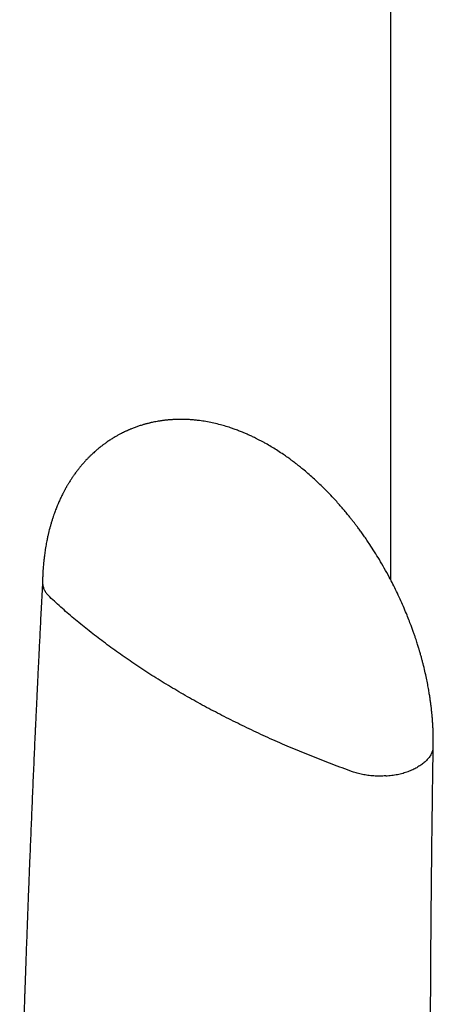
# Model space of a CAD drawing. Header units: millimetres. Extents: x 8 to 865, y 12 to 845.
# Tile 17 of 23: x 796 to 810, y 261 to 294. Entities that reach past the tile are written whole.
import ezdxf

# ---------------------------------------------------------------- set-up
doc = ezdxf.new("R2010")
doc.units = ezdxf.units.MM

msp = doc.modelspace()

# ---------------------------------------------------------------- linework, layer by layer
at = {"color": 7, "linetype": 'Continuous', "lineweight": 30}
msp.add_line((808.753, 330.311), (808.753, 275.205), dxfattribs=at)
for points, knots in [([(810.185, 269.618), (810.185, 269.653), (810.186, 269.717), (810.186, 269.807), (810.186, 269.881), (810.185, 269.944), (810.183, 270.019), (810.18, 270.117), (810.176, 270.231), (810.17, 270.336), (810.164, 270.419), (810.16, 270.484), (810.156, 270.538), (810.15, 270.609), (810.14, 270.71), (810.128, 270.829), (810.114, 270.949), (810.099, 271.068), (810.081, 271.199), (810.059, 271.344), (810.031, 271.51), (809.997, 271.698), (809.955, 271.908), (809.904, 272.138), (809.855, 272.338), (809.814, 272.494), (809.787, 272.594), (809.763, 272.68), (809.743, 272.75), (809.727, 272.806), (809.714, 272.852), (809.698, 272.903), (809.68, 272.963), (809.658, 273.034), (809.633, 273.111), (809.605, 273.198), (809.572, 273.298), (809.533, 273.41), (809.489, 273.534), (809.434, 273.685), (809.365, 273.865), (809.28, 274.078), (809.182, 274.311), (809.072, 274.558), (808.954, 274.808), (808.833, 275.052), (808.697, 275.313), (808.546, 275.588), (808.38, 275.873), (808.217, 276.138), (808.076, 276.356), (807.956, 276.534), (807.859, 276.674), (807.766, 276.805), (807.68, 276.922), (807.605, 277.022), (807.543, 277.103), (807.499, 277.161), (807.468, 277.2), (807.444, 277.23), (807.416, 277.266), (807.379, 277.312), (807.335, 277.367), (807.285, 277.428), (807.214, 277.514), (807.122, 277.623), (807.005, 277.757), (806.865, 277.912), (806.702, 278.086), (806.521, 278.271), (806.338, 278.448), (806.158, 278.615), (805.982, 278.771), (805.829, 278.899), (805.705, 279), (805.612, 279.073), (805.532, 279.135), (805.47, 279.181), (805.416, 279.221), (805.363, 279.261), (805.299, 279.307), (805.229, 279.356), (805.119, 279.432), (804.974, 279.528), (804.791, 279.643), (804.644, 279.729), (804.528, 279.794), (804.441, 279.842), (804.35, 279.89), (804.264, 279.934), (804.189, 279.971), (804.104, 280.012), (804.003, 280.059), (803.89, 280.109), (803.771, 280.158), (803.645, 280.208), (803.513, 280.257), (803.357, 280.311), (803.186, 280.365), (802.982, 280.421), (802.773, 280.47), (802.556, 280.512), (802.368, 280.541), (802.206, 280.56), (802.07, 280.572), (801.934, 280.58), (801.791, 280.584), (801.647, 280.585), (801.529, 280.581), (801.448, 280.577), (801.401, 280.574), (801.364, 280.571), (801.329, 280.569), (801.288, 280.565), (801.238, 280.56), (801.184, 280.554), (801.131, 280.548), (801.081, 280.541), (801.032, 280.534), (800.977, 280.525), (800.909, 280.514), (800.834, 280.5), (800.758, 280.484), (800.698, 280.47), (800.646, 280.458), (800.596, 280.445), (800.547, 280.432), (800.503, 280.42), (800.46, 280.408), (800.41, 280.393), (800.351, 280.375), (800.292, 280.355), (800.235, 280.335), (800.178, 280.315), (800.118, 280.292), (800.066, 280.271), (800.02, 280.252), (799.984, 280.237), (799.952, 280.223), (799.925, 280.211), (799.897, 280.199), (799.863, 280.183), (799.817, 280.161), (799.758, 280.132), (799.686, 280.096), (799.634, 280.067), (799.606, 280.052)], [0, 0, 0, 0, 0.006241, 0.0115756, 0.0159868, 0.0194611, 0.0225813, 0.0292633, 0.0366929, 0.0428341, 0.0477269, 0.05135, 0.0541429, 0.0571632, 0.0638945, 0.0717017, 0.0779496, 0.0847673, 0.0922231, 0.1005593, 0.1098163, 0.1206611, 0.1325853, 0.1456121, 0.1597645, 0.1662624, 0.1719652, 0.1767955, 0.1807451, 0.1838076, 0.1862224, 0.1884885, 0.1925959, 0.1963355, 0.2006172, 0.2055833, 0.2112395, 0.2175923, 0.2246484, 0.2324149, 0.2434042, 0.2555846, 0.2689707, 0.2835596, 0.2983246, 0.3126358, 0.3264787, 0.3447246, 0.3620339, 0.3783846, 0.3937593, 0.4032143, 0.4122495, 0.420863, 0.4287039, 0.4353593, 0.4408282, 0.4451106, 0.4469907, 0.448789, 0.4512369, 0.4543699, 0.4581876, 0.4625417, 0.4671113, 0.4760194, 0.4856116, 0.4958846, 0.5099363, 0.5243926, 0.5384498, 0.5521028, 0.5653493, 0.5781876, 0.5860439, 0.5928521, 0.5986177, 0.6033472, 0.6063485, 0.6101907, 0.6148723, 0.6199989, 0.6250387, 0.6381935, 0.6507556, 0.6633946, 0.6685782, 0.6746883, 0.6813797, 0.6872566, 0.6922612, 0.6966454, 0.7045642, 0.7125607, 0.7196025, 0.7283634, 0.7377867, 0.7460544, 0.7594089, 0.7716203, 0.7863841, 0.8004125, 0.8142966, 0.823089, 0.8321233, 0.8408103, 0.8497121, 0.8600249, 0.8691121, 0.8729089, 0.8760376, 0.8783617, 0.8802626, 0.882901, 0.8863529, 0.8901291, 0.8937625, 0.8968591, 0.8999544, 0.903666, 0.9077154, 0.9136947, 0.9187234, 0.9229966, 0.9258285, 0.9294269, 0.933076, 0.9359228, 0.9384741, 0.9419079, 0.9462699, 0.9505528, 0.9542281, 0.958345, 0.9625296, 0.9668844, 0.9695928, 0.9723077, 0.9746274, 0.9764809, 0.9782203, 0.980569, 0.983911, 0.9882553, 0.9936137, 1, 1, 1, 1]), ([(799.606, 280.052), (799.575, 280.034), (799.515, 280.001), (799.441, 279.956), (799.383, 279.92), (799.328, 279.884), (799.271, 279.846), (799.215, 279.808), (799.164, 279.771), (799.124, 279.742), (799.088, 279.715), (799.052, 279.687), (799.012, 279.656), (798.956, 279.611), (798.891, 279.556), (798.823, 279.496), (798.766, 279.444), (798.709, 279.391), (798.648, 279.331), (798.588, 279.27), (798.539, 279.218), (798.501, 279.177), (798.467, 279.139), (798.432, 279.1), (798.399, 279.062), (798.371, 279.029), (798.343, 278.996), (798.316, 278.962), (798.287, 278.925), (798.259, 278.89), (798.23, 278.853), (798.198, 278.81), (798.164, 278.763), (798.131, 278.717), (798.101, 278.674), (798.073, 278.632), (798.044, 278.589), (798.014, 278.543), (797.983, 278.495), (797.955, 278.45), (797.932, 278.412), (797.912, 278.379), (797.893, 278.345), (797.871, 278.307), (797.846, 278.263), (797.82, 278.216), (797.797, 278.172), (797.775, 278.132), (797.741, 278.065), (797.696, 277.973), (797.639, 277.85), (797.582, 277.72), (797.526, 277.582), (797.479, 277.456), (797.441, 277.346), (797.408, 277.248), (797.375, 277.143), (797.344, 277.036), (797.315, 276.933), (797.293, 276.847), (797.277, 276.779), (797.264, 276.726), (797.252, 276.672), (797.238, 276.611), (797.224, 276.542), (797.208, 276.463), (797.192, 276.373), (797.175, 276.274), (797.159, 276.176), (797.146, 276.084), (797.136, 276.003), (797.127, 275.933), (797.121, 275.876), (797.116, 275.833), (797.112, 275.794), (797.108, 275.748), (797.102, 275.686), (797.096, 275.607), (797.089, 275.512), (797.083, 275.4), (797.077, 275.271), (797.075, 275.178), (797.074, 275.13)], [0, 0, 0, 0, 0.018044, 0.033955, 0.04726, 0.057326, 0.068651, 0.083132, 0.093259, 0.101887, 0.109805, 0.117216, 0.125868, 0.136706, 0.155518, 0.171246, 0.18441, 0.19678, 0.21251, 0.229705, 0.242584, 0.250223, 0.259608, 0.26951, 0.278305, 0.285978, 0.292524, 0.301151, 0.30935, 0.317223, 0.32485, 0.334383, 0.34544, 0.355602, 0.364458, 0.373351, 0.382087, 0.391854, 0.402483, 0.412019, 0.419907, 0.426142, 0.432446, 0.440168, 0.449679, 0.459194, 0.467974, 0.476016, 0.483324, 0.507016, 0.529889, 0.554388, 0.581192, 0.607441, 0.624075, 0.641533, 0.660884, 0.680365, 0.698925, 0.715735, 0.725803, 0.734214, 0.743602, 0.754067, 0.76574, 0.779145, 0.794602, 0.811896, 0.829249, 0.844514, 0.85808, 0.86976, 0.879287, 0.886305, 0.891226, 0.898809, 0.909052, 0.921952, 0.937505, 0.955705, 0.976541, 1, 1, 1, 1]), ([(797.074, 275.142), (797.067, 275), (797.052, 274.721), (797.031, 274.311), (797.011, 273.917), (796.992, 273.542), (796.974, 273.185), (796.957, 272.846), (796.942, 272.534), (796.928, 272.248), (796.915, 271.986), (796.904, 271.74), (796.893, 271.509), (796.882, 271.294), (796.873, 271.094), (796.864, 270.908), (796.856, 270.733), (796.848, 270.561), (796.84, 270.389), (796.832, 270.216), (796.814, 269.825), (796.786, 269.204), (796.749, 268.354), (796.712, 267.492), (796.676, 266.629), (796.646, 265.89), (796.621, 265.275), (796.602, 264.783), (796.583, 264.292), (796.565, 263.802), (796.547, 263.321), (796.53, 262.855), (796.514, 262.407), (796.498, 261.974), (796.487, 261.647), (796.479, 261.419), (796.474, 261.28), (796.469, 261.13), (796.464, 260.968), (796.458, 260.794), (796.452, 260.607), (796.445, 260.401), (796.437, 260.175), (796.429, 259.928), (796.421, 259.666), (796.412, 259.389), (796.403, 259.098), (796.393, 258.791), (796.383, 258.471), (796.373, 258.135), (796.363, 257.785), (796.352, 257.422), (796.341, 257.047), (796.33, 256.661), (796.319, 256.26), (796.312, 255.988), (796.308, 255.85)], [0, 0, 0, 0, 0.021858, 0.043094, 0.063384, 0.082727, 0.101123, 0.118573, 0.135077, 0.149373, 0.162875, 0.17558, 0.187491, 0.198606, 0.208925, 0.218449, 0.227321, 0.236162, 0.245043, 0.253966, 0.26293, 0.305742, 0.350103, 0.394805, 0.439508, 0.48421, 0.509699, 0.535187, 0.560676, 0.586164, 0.611448, 0.635515, 0.658792, 0.681277, 0.702971, 0.709753, 0.716906, 0.724696, 0.733121, 0.742181, 0.751878, 0.76221, 0.77431, 0.787179, 0.800817, 0.815225, 0.830401, 0.846347, 0.863062, 0.880546, 0.8988, 0.917822, 0.937254, 0.957427, 0.978343, 1, 1, 1, 1]), ([(797.075, 275.13), (797.075, 275.096), (797.077, 275.025), (797.107, 274.919), (797.157, 274.814), (797.226, 274.715), (797.286, 274.655), (797.316, 274.625)], [0, 0, 0, 0, 0.191061, 0.402156, 0.607901, 0.807405, 1, 1, 1, 1]), ([(801.793, 271.359), (801.603, 271.47), (801.224, 271.693), (800.674, 272.036), (800.139, 272.388), (799.62, 272.748), (799.121, 273.112), (798.641, 273.482), (798.181, 273.857), (797.737, 274.237), (797.456, 274.496), (797.316, 274.625)], [0, 0, 0, 0, 0.1117298, 0.2235891, 0.3355516, 0.4475909, 0.5596802, 0.6697907, 0.779898, 0.8899763, 1, 1, 1, 1]), ([(807.475, 268.76), (807.245, 268.843), (806.786, 269.011), (806.11, 269.275), (805.446, 269.548), (804.795, 269.831), (804.161, 270.122), (803.544, 270.42), (802.945, 270.724), (802.36, 271.037), (801.981, 271.252), (801.793, 271.359)], [0, 0, 0, 0, 0.1120246, 0.2241054, 0.3362151, 0.4483268, 0.5604134, 0.6704482, 0.7804076, 0.8902665, 1, 1, 1, 1]), ([(810.168, 269.491), (810.156, 269.453), (810.133, 269.377), (810.069, 269.268), (809.987, 269.164), (809.886, 269.069), (809.771, 268.981), (809.683, 268.929), (809.64, 268.904)], [0, 0, 0, 0, 0.1712026, 0.3422395, 0.5118268, 0.6787203, 0.841776, 1, 1, 1, 1]), ([(810.126, 249.941), (810.125, 250.077), (810.122, 250.344), (810.118, 250.737), (810.115, 251.113), (810.112, 251.473), (810.11, 251.817), (810.107, 252.144), (810.105, 252.455), (810.103, 252.754), (810.102, 253.04), (810.1, 253.313), (810.099, 253.568), (810.097, 253.805), (810.096, 254.024), (810.095, 254.297), (810.094, 254.632), (810.092, 255.036), (810.091, 255.444), (810.09, 255.857), (810.089, 256.447), (810.088, 257.216), (810.089, 258.161), (810.09, 259.107), (810.092, 260.006), (810.096, 260.858), (810.1, 261.662), (810.105, 262.467), (810.11, 263.272), (810.117, 264.081), (810.124, 264.826), (810.131, 265.511), (810.136, 266.007), (810.14, 266.38), (810.143, 266.633), (810.146, 266.895), (810.15, 267.173), (810.154, 267.47), (810.158, 267.786), (810.162, 268.119), (810.167, 268.47), (810.173, 268.838), (810.179, 269.223), (810.183, 269.485), (810.185, 269.619)], [0, 0, 0, 0, 0.020922, 0.041004, 0.060245, 0.078646, 0.096208, 0.112929, 0.128809, 0.14385, 0.158705, 0.172638, 0.18565, 0.197738, 0.208905, 0.21915, 0.239573, 0.260158, 0.280962, 0.301985, 0.323227, 0.371252, 0.419378, 0.467503, 0.515629, 0.556462, 0.597296, 0.638129, 0.678963, 0.719796, 0.761097, 0.792198, 0.823785, 0.836327, 0.848946, 0.862078, 0.876042, 0.89115, 0.907125, 0.923966, 0.941674, 0.960249, 0.979691, 1, 1, 1, 1]), ([(808.589, 268.619), (808.522, 268.616), (808.387, 268.609), (808.187, 268.616), (807.992, 268.635), (807.807, 268.666), (807.633, 268.707), (807.527, 268.742), (807.475, 268.76)], [0, 0, 0, 0, 0.175639, 0.348942, 0.518838, 0.684427, 0.844994, 1, 1, 1, 1]), ([(808.589, 268.619), (808.656, 268.625), (808.791, 268.636), (808.985, 268.67), (809.171, 268.714), (809.343, 268.769), (809.5, 268.832), (809.594, 268.88), (809.64, 268.904)], [0, 0, 0, 0, 0.171203, 0.342239, 0.511827, 0.67872, 0.841776, 1, 1, 1, 1])]:
    msp.add_open_spline(points, degree=3, knots=knots, dxfattribs=at)

doc.saveas('drawing.dxf')
